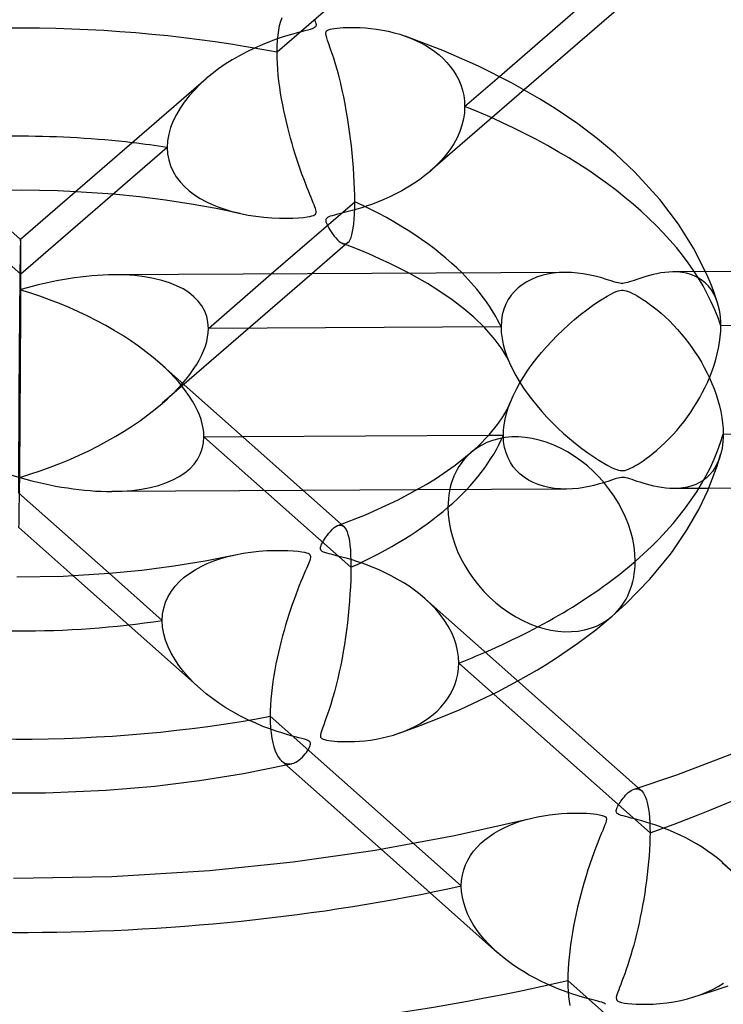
# Model space of a CAD drawing. Header units: millimetres. Extents: x -866 to 866, y -967 to 997.
# Tile 49 of 74: x 0 to 32, y 635 to 681. Entities that reach past the tile are written whole.
import ezdxf

# ---------------------------------------------------------------- set-up
doc = ezdxf.new("R2010")
doc.units = ezdxf.units.MM
doc.layers.add('HIDDEN', color=7, linetype='Continuous')
doc.layers.add('THICK', color=7, linetype='Continuous')

msp = doc.modelspace()

# ---------------------------------------------------------------- linework, layer by layer
at = {"layer": 'HIDDEN'}
for p, q in [((20.876, 686.879), (11.886, 679.093)), ((12.004, 680.333), (12.055, 680.525)), ((12.055, 680.525), (12.113, 680.696)), ((11.929, 679.888), (11.962, 680.12)), ((11.962, 680.12), (12.004, 680.333)), ((11.891, 679.374), (11.905, 679.639)), ((11.905, 679.639), (11.929, 679.888)), ((17.797, 679.84), (18.048, 679.744)), ((18.048, 679.744), (18.291, 679.639)), ((18.291, 679.639), (18.525, 679.524)), ((18.525, 679.524), (18.749, 679.4)), ((11.886, 679.093), (11.891, 679.374)), ((11.889, 678.84), (11.886, 679.093)), ((18.749, 679.4), (18.963, 679.266)), ((18.963, 679.266), (19.167, 679.123)), ((19.167, 679.123), (19.362, 678.969)), ((11.9, 678.579), (11.889, 678.84)), ((11.918, 678.311), (11.9, 678.579)), ((19.362, 678.969), (19.546, 678.804)), ((19.546, 678.804), (19.719, 678.628)), ((19.719, 678.628), (19.879, 678.441)), ((11.942, 678.037), (11.918, 678.311)), ((19.879, 678.441), (20.025, 678.244)), ((20.025, 678.244), (20.156, 678.035)), ((8.616, 677.876), (8.33, 677.617)), ((11.972, 677.763), (11.942, 678.037)), ((12.008, 677.488), (11.972, 677.763)), ((20.156, 678.035), (20.27, 677.816)), ((20.27, 677.816), (20.367, 677.587)), ((20.546, 676.593), (22.147, 677.979)), ((8.065, 677.349), (7.822, 677.076)), ((8.33, 677.617), (8.065, 677.349)), ((12.049, 677.213), (12.008, 677.488)), ((12.094, 676.941), (12.049, 677.213)), ((23.295, 677.36), (18.955, 673.601)), ((20.367, 677.587), (20.444, 677.348)), ((20.444, 677.348), (20.501, 677.101)), ((7.601, 676.795), (7.405, 676.51)), ((7.822, 677.076), (7.601, 676.795)), ((12.144, 676.671), (12.094, 676.941)), ((20.501, 677.101), (20.535, 676.849)), ((20.535, 676.849), (20.546, 676.593)), ((7.405, 676.51), (7.234, 676.22)), ((12.197, 676.403), (12.144, 676.671)), ((12.254, 676.139), (12.197, 676.403)), ((20.532, 676.304), (20.489, 676.015)), ((20.546, 676.593), (20.532, 676.304)), ((7.089, 675.925), (6.971, 675.624)), ((7.234, 676.22), (7.089, 675.925)), ((12.313, 675.879), (12.254, 676.139)), ((12.376, 675.623), (12.313, 675.879)), ((20.489, 676.015), (20.418, 675.725)), ((6.971, 675.624), (6.884, 675.318)), ((12.44, 675.371), (12.376, 675.623)), ((12.508, 675.122), (12.44, 675.371)), ((20.319, 675.436), (20.193, 675.15)), ((20.418, 675.725), (20.319, 675.436)), ((6.829, 675.008), (6.81, 674.698)), ((6.884, 675.318), (6.829, 675.008)), ((12.577, 674.876), (12.508, 675.122)), ((20.193, 675.15), (20.041, 674.87)), ((0.053, 668.846), (-6.582, 674.733)), ((6.81, 674.698), (0.053, 668.846)), ((6.81, 674.698), (6.827, 674.407)), ((12.649, 674.633), (12.577, 674.876)), ((12.723, 674.394), (12.649, 674.633)), ((19.865, 674.597), (19.666, 674.333)), ((20.041, 674.87), (19.865, 674.597)), ((6.827, 674.407), (6.879, 674.124)), ((6.879, 674.124), (6.965, 673.85)), ((12.799, 674.158), (12.723, 674.394)), ((12.876, 673.926), (12.799, 674.158)), ((19.447, 674.077), (19.207, 673.832)), ((19.666, 674.333), (19.447, 674.077)), ((6.965, 673.85), (7.083, 673.589)), ((7.083, 673.589), (7.231, 673.344)), ((12.955, 673.699), (12.876, 673.926)), ((13.034, 673.475), (12.955, 673.699)), ((18.951, 673.598), (18.711, 673.4)), ((19.207, 673.832), (18.951, 673.598)), ((7.231, 673.344), (7.406, 673.113)), ((7.406, 673.113), (7.605, 672.899)), ((13.115, 673.258), (13.034, 673.475)), ((13.192, 673.054), (13.115, 673.258)), ((18.46, 673.211), (18.199, 673.032)), ((18.711, 673.4), (18.46, 673.211)), ((4.313, 672.537), (2.588, 672.656)), ((7.605, 672.899), (7.827, 672.701)), ((7.827, 672.701), (8.069, 672.519)), ((13.266, 672.865), (13.192, 673.054)), ((13.335, 672.692), (13.266, 672.865)), ((13.399, 672.535), (13.335, 672.692)), ((17.65, 672.702), (17.37, 672.554)), ((17.928, 672.862), (17.65, 672.702)), ((18.199, 673.032), (17.928, 672.862)), ((5.537, 672.416), (4.313, 672.537)), ((6.739, 672.265), (5.537, 672.416)), ((7.916, 672.087), (6.739, 672.265)), ((8.069, 672.519), (8.328, 672.352)), ((8.328, 672.352), (8.602, 672.201)), ((8.602, 672.201), (8.889, 672.064)), ((13.458, 672.392), (13.399, 672.535)), ((13.51, 672.263), (13.458, 672.392)), ((13.557, 672.15), (13.51, 672.263)), ((16.55, 672.187), (16.289, 672.088)), ((16.818, 672.297), (16.55, 672.187)), ((17.092, 672.42), (16.818, 672.297)), ((17.37, 672.554), (17.092, 672.42)), ((9.066, 671.881), (7.916, 672.087)), ((8.889, 672.064), (9.192, 671.941)), ((10.186, 671.649), (9.066, 671.881)), ((9.192, 671.941), (9.512, 671.83)), ((9.512, 671.83), (9.849, 671.731)), ((9.849, 671.731), (10.201, 671.646)), ((13.596, 672.05), (13.557, 672.15)), ((13.628, 671.965), (13.596, 672.05)), ((13.655, 671.887), (13.628, 671.965)), ((13.675, 671.815), (13.655, 671.887)), ((13.686, 671.751), (13.675, 671.815)), ((13.686, 671.698), (13.686, 671.751)), ((15.164, 671.738), (14.985, 671.692)), ((15.359, 671.79), (15.164, 671.738)), ((15.571, 671.851), (15.359, 671.79)), ((15.798, 671.921), (15.571, 671.851)), ((16.038, 671.999), (15.798, 671.921)), ((16.289, 672.088), (16.038, 671.999)), ((10.201, 671.646), (10.545, 671.578)), ((10.545, 671.578), (10.901, 671.522)), ((10.901, 671.522), (11.27, 671.479)), ((11.27, 671.479), (11.643, 671.45)), ((11.643, 671.45), (11.995, 671.435)), ((11.995, 671.435), (12.322, 671.432)), ((12.322, 671.432), (12.618, 671.439)), ((12.618, 671.439), (12.879, 671.453)), ((12.879, 671.453), (13.099, 671.472)), ((13.099, 671.472), (13.273, 671.494)), ((13.273, 671.494), (13.403, 671.516)), ((13.403, 671.516), (13.496, 671.539)), ((13.496, 671.539), (13.565, 671.562)), ((13.565, 671.562), (13.616, 671.589)), ((13.616, 671.589), (13.653, 671.62)), ((13.653, 671.62), (13.675, 671.655)), ((13.675, 671.655), (13.686, 671.698)), ((14.138, 671.371), (14.135, 671.327)), ((14.135, 671.327), (14.142, 671.272)), ((14.153, 671.408), (14.138, 671.371)), ((14.142, 671.272), (14.161, 671.209)), ((14.178, 671.441), (14.153, 671.408)), ((14.216, 671.469), (14.178, 671.441)), ((14.267, 671.496), (14.216, 671.469)), ((14.334, 671.522), (14.267, 671.496)), ((14.421, 671.549), (14.334, 671.522)), ((14.533, 671.58), (14.421, 671.549)), ((14.667, 671.614), (14.533, 671.58)), ((14.819, 671.651), (14.667, 671.614)), ((14.985, 671.692), (14.819, 671.651)), ((14.161, 671.209), (14.19, 671.138)), ((14.19, 671.138), (14.227, 671.061)), ((14.227, 671.061), (14.27, 670.981)), ((14.27, 670.981), (14.32, 670.895)), ((14.32, 670.895), (14.378, 670.803)), ((14.378, 670.803), (14.443, 670.708)), ((14.443, 670.708), (14.514, 670.613)), ((14.514, 670.613), (14.59, 670.522)), ((14.59, 670.522), (14.669, 670.438)), ((14.669, 670.438), (14.748, 670.367)), ((14.748, 670.367), (14.824, 670.313)), ((14.824, 670.313), (14.895, 670.275)), ((14.895, 670.275), (14.943, 670.259)), ((14.931, 670.262), (14.908, 670.271)), ((14.955, 670.253), (14.931, 670.262)), ((14.943, 670.259), (14.989, 670.252)), ((14.978, 670.244), (14.955, 670.253)), ((15.002, 670.235), (14.978, 670.244)), ((14.989, 670.252), (15.032, 670.253)), ((15.025, 670.227), (15.002, 670.235)), ((15.048, 670.218), (15.025, 670.227)), ((15.032, 670.253), (15.074, 670.262)), ((15.074, 670.262), (15.114, 670.28)), ((15.114, 670.28), (15.151, 670.307)), ((13.493, 668.871), (6.586, 662.89)), ((8.713, 666.346), (11.617, 668.861)), ((18.828, 668.416), (17.985, 668.894)), ((23.633, 668.61), (23.413, 668.497)), ((23.866, 668.707), (23.633, 668.61)), ((24.112, 668.787), (23.866, 668.707)), ((24.368, 668.849), (24.112, 668.787)), ((24.636, 668.894), (24.368, 668.849)), ((24.912, 668.922), (24.636, 668.894)), ((25.197, 668.932), (24.912, 668.922)), ((30.375, 668.952), (30.163, 668.958)), ((30.586, 668.931), (30.375, 668.952)), ((30.79, 668.893), (30.586, 668.931)), ((30.985, 668.838), (30.79, 668.893)), ((31.172, 668.765), (30.985, 668.838)), ((31.348, 668.674), (31.172, 668.765)), ((31.514, 668.565), (31.348, 668.674)), ((31.668, 668.437), (31.514, 668.565)), ((31.775, 668.724), (31.668, 668.966)), ((31.876, 668.484), (31.775, 668.724)), ((19.312, 668.113), (18.828, 668.416)), ((19.966, 667.666), (19.312, 668.113)), ((23.02, 668.219), (22.848, 668.055)), ((23.208, 668.366), (23.02, 668.219)), ((23.413, 668.497), (23.208, 668.366)), ((31.809, 668.291), (31.668, 668.437)), ((31.936, 668.126), (31.809, 668.291)), ((31.971, 668.245), (31.876, 668.484)), ((32.048, 667.943), (31.936, 668.126)), ((32.062, 668.005), (31.971, 668.245)), ((20.507, 667.254), (19.966, 667.666)), ((22.561, 667.679), (22.447, 667.465)), ((22.695, 667.875), (22.561, 667.679)), ((22.848, 668.055), (22.695, 667.875)), ((32.146, 667.741), (32.048, 667.943)), ((32.147, 667.764), (32.062, 668.005)), ((32.227, 667.522), (32.146, 667.741)), ((32.227, 667.522), (32.147, 667.764)), ((20.968, 666.863), (20.507, 667.254)), ((22.354, 667.231), (22.285, 666.979)), ((22.447, 667.465), (22.354, 667.231)), ((32.273, 667.362), (32.227, 667.522)), ((32.311, 667.196), (32.273, 667.362)), ((32.34, 667.023), (32.311, 667.196)), ((21.47, 666.378), (20.968, 666.863)), ((22.285, 666.979), (22.242, 666.706)), ((32.361, 666.844), (32.34, 667.023)), ((32.373, 666.66), (32.361, 666.844)), ((22.227, 666.416), (8.713, 666.346)), ((21.962, 665.82), (21.47, 666.378)), ((22.242, 666.706), (22.227, 666.416)), ((22.227, 666.416), (22.238, 666.156)), ((32.371, 666.22), (32.378, 666.469)), ((32.378, 666.469), (32.373, 666.66)), ((50.358, 666.564), (32.378, 666.469)), ((22.275, 665.386), (21.962, 665.82)), ((22.238, 666.156), (22.272, 665.887)), ((22.272, 665.887), (22.327, 665.611)), ((32.317, 665.702), (32.35, 665.964)), ((32.35, 665.964), (32.371, 666.22)), ((22.493, 665.017), (22.275, 665.386)), ((22.327, 665.611), (22.403, 665.329)), ((32.211, 665.173), (32.27, 665.437)), ((32.27, 665.437), (32.317, 665.702)), ((22.403, 665.329), (22.499, 665.048)), ((22.612, 664.769), (22.493, 665.017)), ((22.499, 665.048), (22.614, 664.766)), ((32.062, 664.649), (32.142, 664.91)), ((32.142, 664.91), (32.211, 665.173)), ((22.614, 664.766), (22.754, 664.467)), ((22.754, 664.467), (22.911, 664.171)), ((31.973, 664.391), (32.062, 664.649)), ((22.911, 664.171), (23.083, 663.88)), ((31.769, 663.887), (31.875, 664.137)), ((31.875, 664.137), (31.973, 664.391)), ((23.083, 663.88), (23.268, 663.593)), ((23.268, 663.593), (23.465, 663.312)), ((31.534, 663.4), (31.655, 663.641)), ((31.655, 663.641), (31.769, 663.887)), ((23.465, 663.312), (23.673, 663.038)), ((31.273, 662.934), (31.406, 663.164)), ((31.406, 663.164), (31.534, 663.4)), ((22.479, 662.417), (22.56, 662.677)), ((22.56, 662.677), (22.657, 662.938)), ((23.673, 663.038), (23.888, 662.771)), ((23.888, 662.771), (24.112, 662.511)), ((30.986, 662.486), (31.133, 662.708)), ((31.133, 662.708), (31.273, 662.934)), ((22.415, 662.158), (22.479, 662.417)), ((24.112, 662.511), (24.347, 662.253)), ((24.347, 662.253), (24.593, 661.998)), ((30.674, 662.054), (30.833, 662.268)), ((30.833, 662.268), (30.986, 662.486)), ((22.341, 661.657), (22.369, 661.904)), ((22.369, 661.904), (22.415, 662.158)), ((24.593, 661.998), (24.848, 661.748)), ((24.848, 661.748), (25.113, 661.504)), ((30.337, 661.642), (30.509, 661.845)), ((30.509, 661.845), (30.674, 662.054)), ((8.506, 661.344), (10.29, 661.354)), ((15.294, 655.321), (8.506, 661.344)), ((21.651, 661.413), (22.332, 661.417)), ((22.332, 661.417), (22.341, 661.657)), ((22.346, 661.127), (22.332, 661.417)), ((25.113, 661.504), (25.386, 661.264)), ((29.979, 661.251), (30.161, 661.443)), ((30.161, 661.443), (30.337, 661.642)), ((22.389, 660.855), (22.346, 661.127)), ((22.457, 660.603), (22.389, 660.855)), ((25.386, 661.264), (25.668, 661.032)), ((25.668, 661.032), (25.957, 660.806)), ((29.426, 660.73), (29.606, 660.89)), ((29.606, 660.89), (29.791, 661.064)), ((29.791, 661.064), (29.979, 661.251)), ((22.548, 660.371), (22.457, 660.603)), ((22.66, 660.158), (22.548, 660.371)), ((25.957, 660.806), (26.239, 660.599)), ((26.239, 660.599), (26.503, 660.416)), ((26.503, 660.416), (26.747, 660.259)), ((28.93, 660.337), (29.086, 660.454)), ((29.086, 660.454), (29.252, 660.585)), ((29.252, 660.585), (29.426, 660.73)), ((32.363, 660.53), (32.291, 660.31)), ((22.791, 659.963), (22.66, 660.158)), ((22.942, 659.784), (22.791, 659.963)), ((26.747, 660.259), (26.967, 660.125)), ((26.967, 660.125), (27.16, 660.016)), ((27.16, 660.016), (27.326, 659.932)), ((27.326, 659.932), (27.46, 659.87)), ((28.206, 659.891), (28.306, 659.942)), ((28.306, 659.942), (28.41, 659.998)), ((28.41, 659.998), (28.521, 660.064)), ((28.521, 660.064), (28.646, 660.142)), ((28.646, 660.142), (28.782, 660.233)), ((28.782, 660.233), (28.93, 660.337)), ((32.101, 659.918), (31.984, 659.747)), ((32.203, 660.106), (32.101, 659.918)), ((32.291, 660.31), (32.203, 660.106)), ((23.111, 659.622), (22.942, 659.784)), ((23.297, 659.477), (23.111, 659.622)), ((23.498, 659.349), (23.297, 659.477)), ((27.46, 659.87), (27.567, 659.829)), ((27.567, 659.829), (27.653, 659.804)), ((27.713, 659.457), (27.637, 659.442)), ((27.653, 659.804), (27.729, 659.788)), ((27.784, 659.465), (27.713, 659.457)), ((27.729, 659.788), (27.802, 659.782)), ((27.852, 659.466), (27.784, 659.465)), ((27.802, 659.782), (27.872, 659.785)), ((27.921, 659.46), (27.852, 659.466)), ((27.872, 659.785), (27.943, 659.796)), ((27.993, 659.448), (27.921, 659.46)), ((27.943, 659.796), (28.021, 659.817)), ((28.021, 659.817), (28.11, 659.849)), ((28.11, 659.849), (28.206, 659.891)), ((31.711, 659.455), (31.556, 659.335)), ((31.854, 659.593), (31.711, 659.455)), ((31.984, 659.747), (31.854, 659.593)), ((23.714, 659.237), (23.498, 659.349)), ((23.943, 659.143), (23.714, 659.237)), ((24.184, 659.066), (23.943, 659.143)), ((24.436, 659.006), (24.184, 659.066)), ((24.698, 658.964), (24.436, 659.006)), ((26.053, 659.003), (25.795, 658.966)), ((26.294, 659.049), (26.053, 659.003)), ((26.516, 659.1), (26.294, 659.049)), ((26.716, 659.154), (26.516, 659.1)), ((26.894, 659.206), (26.716, 659.154)), ((27.05, 659.256), (26.894, 659.206)), ((27.195, 659.304), (27.05, 659.256)), ((27.326, 659.348), (27.195, 659.304)), ((27.445, 659.388), (27.326, 659.348)), ((27.548, 659.419), (27.445, 659.388)), ((27.637, 659.442), (27.548, 659.419)), ((28.074, 659.429), (27.993, 659.448)), ((28.167, 659.403), (28.074, 659.429)), ((28.274, 659.369), (28.167, 659.403)), ((28.391, 659.33), (28.274, 659.369)), ((28.517, 659.288), (28.391, 659.33)), ((28.649, 659.244), (28.517, 659.288)), ((28.79, 659.2), (28.649, 659.244)), ((28.942, 659.156), (28.79, 659.2)), ((29.104, 659.112), (28.942, 659.156)), ((29.275, 659.071), (29.104, 659.112)), ((29.453, 659.034), (29.275, 659.071)), ((29.638, 659.003), (29.453, 659.034)), ((29.827, 658.979), (29.638, 659.003)), ((30.834, 659.024), (30.632, 658.987)), ((31.028, 659.077), (30.834, 659.024)), ((31.214, 659.147), (31.028, 659.077)), ((31.39, 659.232), (31.214, 659.147)), ((31.556, 659.335), (31.39, 659.232)), ((13.091, 658.868), (4.253, 658.822)), ((25.246, 658.932), (18.325, 658.896)), ((24.97, 658.939), (24.698, 658.964)), ((25.249, 658.932), (24.97, 658.939)), ((25.522, 658.942), (25.249, 658.932)), ((25.795, 658.966), (25.522, 658.942)), ((30.02, 658.964), (29.827, 658.979)), ((30.215, 658.958), (30.02, 658.964)), ((30.424, 658.965), (30.215, 658.958)), ((31.814, 658.966), (30.226, 658.958)), ((30.632, 658.987), (30.424, 658.965)), ((14.68, 657.245), (14.733, 657.262)), ((14.733, 657.262), (14.784, 657.27)), ((14.784, 657.27), (14.833, 657.268)), ((14.833, 657.268), (14.879, 657.257)), ((14.85, 657.307), (14.965, 657.205)), ((14.879, 657.257), (14.923, 657.236)), ((14.923, 657.236), (14.964, 657.206)), ((14.964, 657.206), (15.02, 657.144)), ((15.02, 657.144), (15.07, 657.062)), ((15.07, 657.062), (15.116, 656.96)), ((15.116, 656.96), (15.156, 656.836)), ((15.156, 656.836), (15.191, 656.691)), ((15.191, 656.691), (15.221, 656.525)), ((15.221, 656.525), (15.247, 656.336)), ((15.247, 656.336), (15.267, 656.121)), ((9.282, 655.723), (9.618, 655.82)), ((9.618, 655.82), (9.97, 655.904)), ((15.267, 656.121), (15.282, 655.881)), ((15.282, 655.881), (15.291, 655.614)), ((8.372, 655.358), (8.659, 655.492)), ((8.659, 655.492), (8.962, 655.614)), ((8.962, 655.614), (9.282, 655.723)), ((15.291, 655.614), (15.294, 655.321)), ((2.454, 654.938), (8.328, 649.725)), ((4.125, 655.046), (6.582, 652.867)), ((7.598, 654.861), (7.839, 655.042)), ((7.839, 655.042), (8.098, 655.208)), ((8.098, 655.208), (8.372, 655.358)), ((15.291, 655.036), (15.283, 654.735)), ((15.294, 655.321), (15.291, 655.036)), ((7.177, 654.45), (7.376, 654.664)), ((7.376, 654.664), (7.598, 654.861)), ((15.283, 654.735), (15.27, 654.42)), ((6.854, 653.976), (7.002, 654.221)), ((7.002, 654.221), (7.177, 654.45)), ((15.251, 654.095), (15.228, 653.764)), ((15.27, 654.42), (15.251, 654.095)), ((6.65, 653.441), (6.736, 653.715)), ((6.736, 653.715), (6.854, 653.976)), ((15.228, 653.764), (15.2, 653.429)), ((18.975, 653.635), (18.725, 653.869)), ((19.208, 653.39), (18.975, 653.635)), ((6.582, 652.867), (6.599, 653.158)), ((6.599, 653.158), (6.65, 653.441)), ((15.167, 653.093), (15.129, 652.756)), ((15.2, 653.429), (15.167, 653.093)), ((19.422, 653.136), (19.208, 653.39)), ((19.615, 652.873), (19.422, 653.136)), ((6.6, 652.561), (6.582, 652.867)), ((15.129, 652.756), (15.087, 652.421)), ((19.786, 652.603), (19.615, 652.873)), ((6.653, 652.255), (6.6, 652.561)), ((6.737, 651.953), (6.653, 652.255)), ((15.087, 652.421), (15.042, 652.089)), ((19.934, 652.326), (19.786, 652.603)), ((20.057, 652.042), (19.934, 652.326)), ((6.851, 651.655), (6.737, 651.953)), ((14.992, 651.762), (14.939, 651.44)), ((15.042, 652.089), (14.992, 651.762)), ((20.153, 651.757), (20.057, 652.042)), ((20.222, 651.47), (20.153, 651.757)), ((6.992, 651.364), (6.851, 651.655)), ((7.158, 651.077), (6.992, 651.364)), ((14.939, 651.44), (14.883, 651.124)), ((20.263, 651.184), (20.222, 651.47)), ((7.348, 650.794), (7.158, 651.077)), ((14.883, 651.124), (14.822, 650.81)), ((20.277, 650.9), (20.263, 651.184)), ((20.265, 650.643), (20.277, 650.9)), ((29.104, 643.067), (20.277, 650.9)), ((7.562, 650.516), (7.348, 650.794)), ((7.798, 650.245), (7.562, 650.516)), ((14.756, 650.498), (14.686, 650.188)), ((14.822, 650.81), (14.756, 650.498)), ((20.175, 650.142), (20.231, 650.39)), ((20.231, 650.39), (20.265, 650.643)), ((8.056, 649.979), (7.798, 650.245)), ((8.333, 649.721), (8.056, 649.979)), ((14.686, 650.188), (14.612, 649.881)), ((20.097, 649.903), (20.175, 650.142)), ((22.063, 649.578), (22.997, 650.078)), ((8.608, 649.488), (8.333, 649.721)), ((8.898, 649.263), (8.608, 649.488)), ((14.533, 649.578), (14.449, 649.281)), ((14.612, 649.881), (14.533, 649.578)), ((19.884, 649.454), (19.999, 649.673)), ((19.999, 649.673), (20.097, 649.903)), ((21.222, 649.167), (22.063, 649.578)), ((9.202, 649.047), (8.898, 649.263)), ((9.519, 648.84), (9.202, 649.047)), ((14.449, 649.281), (14.362, 648.99)), ((19.445, 648.862), (19.606, 649.048)), ((19.606, 649.048), (19.752, 649.246)), ((19.752, 649.246), (19.884, 649.454)), ((20.338, 648.765), (21.222, 649.167)), ((9.849, 648.643), (9.519, 648.84)), ((10.19, 648.457), (9.849, 648.643)), ((14.272, 648.712), (14.186, 648.463)), ((14.362, 648.99), (14.272, 648.712)), ((19.086, 648.523), (19.272, 648.687)), ((19.272, 648.687), (19.445, 648.862)), ((19.435, 648.383), (20.338, 648.765)), ((10.541, 648.281), (10.19, 648.457)), ((10.896, 648.12), (10.541, 648.281)), ((11.233, 647.979), (10.896, 648.12)), ((14.107, 648.244), (14.037, 648.054)), ((14.186, 648.463), (14.107, 648.244)), ((18.245, 647.972), (18.471, 648.095)), ((18.471, 648.095), (18.686, 648.227)), ((18.49, 648.014), (19.435, 648.383)), ((18.686, 648.227), (18.891, 648.37)), ((18.891, 648.37), (19.086, 648.523)), ((11.549, 647.86), (11.233, 647.979)), ((11.84, 647.759), (11.549, 647.86)), ((12.104, 647.675), (11.84, 647.759)), ((12.337, 647.605), (12.104, 647.675)), ((13.902, 647.661), (13.888, 647.586)), ((13.932, 647.763), (13.902, 647.661)), ((13.978, 647.894), (13.932, 647.763)), ((14.037, 648.054), (13.978, 647.894)), ((17.263, 647.579), (17.514, 647.661)), ((17.514, 647.661), (17.767, 647.755)), ((17.517, 647.662), (18.49, 648.014)), ((17.767, 647.755), (18.011, 647.858)), ((18.011, 647.858), (18.245, 647.972)), ((12.541, 647.549), (12.337, 647.605)), ((12.726, 647.499), (12.541, 647.549)), ((12.891, 647.456), (12.726, 647.499)), ((13.033, 647.418), (12.891, 647.456)), ((13.151, 647.385), (13.033, 647.418)), ((13.241, 647.355), (13.151, 647.385)), ((13.308, 647.328), (13.241, 647.355)), ((13.358, 647.3), (13.308, 647.328)), ((13.394, 647.271), (13.358, 647.3)), ((13.417, 647.238), (13.394, 647.271)), ((13.429, 647.202), (13.417, 647.238)), ((13.43, 647.16), (13.429, 647.202)), ((13.888, 647.586), (13.887, 647.53)), ((13.887, 647.53), (13.897, 647.486)), ((13.897, 647.486), (13.92, 647.449)), ((13.92, 647.449), (13.957, 647.419)), ((13.957, 647.419), (14.007, 647.392)), ((14.007, 647.392), (14.075, 647.369)), ((14.075, 647.369), (14.165, 647.347)), ((14.165, 647.347), (14.275, 647.328)), ((14.275, 647.328), (14.399, 647.311)), ((14.399, 647.311), (14.531, 647.298)), ((14.531, 647.298), (14.677, 647.288)), ((14.677, 647.288), (14.845, 647.28)), ((14.845, 647.28), (15.031, 647.275)), ((15.031, 647.275), (15.235, 647.276)), ((15.235, 647.276), (15.455, 647.282)), ((15.455, 647.282), (15.69, 647.296)), ((15.69, 647.296), (15.938, 647.318)), ((15.938, 647.318), (16.197, 647.349)), ((16.197, 647.349), (16.466, 647.392)), ((16.466, 647.392), (16.738, 647.445)), ((16.738, 647.445), (17.004, 647.507)), ((17.004, 647.507), (17.263, 647.579)), ((13.184, 646.705), (13.24, 646.778)), ((13.24, 646.778), (13.289, 646.849)), ((13.289, 646.849), (13.333, 646.918)), ((13.333, 646.918), (13.37, 646.986)), ((13.37, 646.986), (13.4, 647.05)), ((13.4, 647.05), (13.42, 647.109)), ((13.42, 647.109), (13.43, 647.16)), ((12.093, 646.385), (12.167, 646.328)), ((12.167, 646.328), (12.244, 646.286)), ((12.244, 646.286), (12.323, 646.258)), ((12.572, 646.258), (12.659, 646.285)), ((12.659, 646.285), (12.744, 646.323)), ((12.744, 646.323), (12.827, 646.372)), ((12.827, 646.372), (12.907, 646.428)), ((12.907, 646.428), (12.983, 646.492)), ((12.983, 646.492), (13.055, 646.56)), ((13.055, 646.56), (13.122, 646.632)), ((13.122, 646.632), (13.184, 646.705)), ((12.303, 646.198), (12.348, 646.207)), ((12.323, 646.258), (12.405, 646.244)), ((12.348, 646.207), (12.392, 646.217)), ((12.392, 646.217), (12.436, 646.227)), ((12.405, 646.244), (12.488, 646.244)), ((12.436, 646.227), (12.481, 646.237)), ((12.481, 646.237), (12.525, 646.247)), ((12.488, 646.244), (12.572, 646.258)), ((12.525, 646.247), (12.569, 646.257)), ((28.366, 645.081), (28.429, 645.096)), ((28.429, 645.096), (28.489, 645.101)), ((28.489, 645.101), (28.546, 645.095)), ((28.546, 645.095), (28.602, 645.078)), ((28.559, 645.142), (28.705, 645.013)), ((28.602, 645.078), (28.654, 645.051)), ((28.654, 645.051), (28.705, 645.013)), ((28.705, 645.013), (28.758, 644.958)), ((28.758, 644.958), (28.808, 644.889)), ((28.808, 644.889), (28.854, 644.806)), ((28.854, 644.806), (28.898, 644.708)), ((28.898, 644.708), (28.938, 644.594)), ((28.938, 644.594), (28.974, 644.463)), ((28.974, 644.463), (29.007, 644.315)), ((29.007, 644.315), (29.036, 644.15)), ((29.036, 644.15), (29.06, 643.966)), ((22.858, 643.507), (23.115, 643.597)), ((23.115, 643.597), (23.379, 643.676)), ((23.379, 643.676), (23.648, 643.746)), ((29.06, 643.966), (29.079, 643.766)), ((29.079, 643.766), (29.093, 643.549)), ((29.093, 643.549), (29.101, 643.316)), ((21.901, 643.044), (22.127, 643.176)), ((22.127, 643.176), (22.363, 643.297)), ((22.363, 643.297), (22.607, 643.407)), ((22.607, 643.407), (22.858, 643.507)), ((29.101, 643.316), (29.104, 643.067)), ((21.293, 642.581), (21.483, 642.747)), ((21.483, 642.747), (21.686, 642.901)), ((21.686, 642.901), (21.901, 643.044)), ((29.101, 642.814), (29.093, 642.552)), ((29.104, 643.067), (29.101, 642.814)), ((16.685, 642.309), (22.068, 637.533)), ((18.185, 642.571), (20.392, 640.612)), ((20.813, 642.015), (20.956, 642.215)), ((20.956, 642.215), (21.117, 642.404)), ((21.117, 642.404), (21.293, 642.581)), ((29.08, 642.281), (29.062, 642.003)), ((29.093, 642.552), (29.08, 642.281)), ((20.583, 641.581), (20.688, 641.803)), ((20.688, 641.803), (20.813, 642.015)), ((29.062, 642.003), (29.039, 641.719)), ((20.44, 641.111), (20.5, 641.35)), ((20.5, 641.35), (20.583, 641.581)), ((29.011, 641.431), (28.979, 641.142)), ((29.039, 641.719), (29.011, 641.431)), ((32.663, 641.491), (32.434, 641.704)), ((20.392, 640.612), (20.404, 640.865)), ((20.404, 640.865), (20.44, 641.111)), ((28.943, 640.853), (28.903, 640.565)), ((28.979, 641.142), (28.943, 640.853)), ((20.404, 640.355), (20.392, 640.612)), ((28.903, 640.565), (28.86, 640.28)), ((20.44, 640.097), (20.404, 640.355)), ((20.5, 639.84), (20.44, 640.097)), ((28.814, 639.996), (28.764, 639.715)), ((28.86, 640.28), (28.814, 639.996)), ((20.582, 639.584), (20.5, 639.84)), ((20.684, 639.331), (20.582, 639.584)), ((28.764, 639.715), (28.712, 639.439)), ((20.806, 639.082), (20.684, 639.331)), ((20.945, 638.84), (20.806, 639.082)), ((28.657, 639.166), (28.6, 638.898)), ((28.712, 639.439), (28.657, 639.166)), ((21.1, 638.604), (20.945, 638.84)), ((21.268, 638.377), (21.1, 638.604)), ((28.541, 638.636), (28.479, 638.38)), ((28.6, 638.898), (28.541, 638.636)), ((21.45, 638.156), (21.268, 638.377)), ((21.644, 637.942), (21.45, 638.156)), ((28.416, 638.129), (28.351, 637.885)), ((28.479, 638.38), (28.416, 638.129)), ((21.851, 637.734), (21.644, 637.942)), ((22.07, 637.531), (21.851, 637.734)), ((28.285, 637.646), (28.217, 637.414)), ((28.351, 637.885), (28.285, 637.646)), ((22.288, 637.345), (22.07, 637.531)), ((22.516, 637.165), (22.288, 637.345)), ((28.147, 637.187), (28.077, 636.967)), ((28.217, 637.414), (28.147, 637.187)), ((22.754, 636.99), (22.516, 637.165)), ((23.002, 636.82), (22.754, 636.99)), ((23.259, 636.657), (23.002, 636.82)), ((28.006, 636.755), (27.936, 636.557)), ((28.077, 636.967), (28.006, 636.755)), ((23.525, 636.5), (23.259, 636.657)), ((23.795, 636.353), (23.525, 636.5)), ((24.061, 636.217), (23.795, 636.353)), ((27.871, 636.376), (27.809, 636.211)), ((27.936, 636.557), (27.871, 636.376)), ((24.322, 636.093), (24.061, 636.217)), ((24.576, 635.981), (24.322, 636.093)), ((24.822, 635.879), (24.576, 635.981)), ((25.059, 635.788), (24.822, 635.879)), ((27.701, 635.931), (27.657, 635.815)), ((27.752, 636.063), (27.701, 635.931)), ((27.809, 636.211), (27.752, 636.063)), ((31.713, 635.704), (31.988, 635.831)), ((31.928, 635.743), (32.717, 636.005)), ((31.988, 635.831), (32.249, 635.971)), ((32.249, 635.971), (32.495, 636.123)), ((25.284, 635.706), (25.059, 635.788)), ((25.498, 635.634), (25.284, 635.706)), ((25.698, 635.57), (25.498, 635.634)), ((25.884, 635.514), (25.698, 635.57)), ((26.053, 635.466), (25.884, 635.514)), ((26.205, 635.424), (26.053, 635.466)), ((26.341, 635.389), (26.205, 635.424)), ((26.468, 635.355), (26.341, 635.389)), ((27.563, 635.542), (27.548, 635.462)), ((27.548, 635.462), (27.549, 635.393)), ((27.549, 635.393), (27.571, 635.339)), ((27.589, 635.628), (27.563, 635.542)), ((27.619, 635.715), (27.589, 635.628)), ((27.657, 635.815), (27.619, 635.715)), ((30.524, 635.328), (30.831, 635.401)), ((30.831, 635.401), (31.129, 635.487)), ((31.129, 635.487), (31.427, 635.589)), ((31.131, 635.488), (31.928, 635.743)), ((31.427, 635.589), (31.713, 635.704)), ((26.587, 635.325), (26.468, 635.355)), ((26.696, 635.296), (26.587, 635.325)), ((26.792, 635.269), (26.696, 635.296)), ((26.873, 635.244), (26.792, 635.269)), ((26.937, 635.22), (26.873, 635.244)), ((26.987, 635.197), (26.937, 635.22)), ((27.026, 635.173), (26.987, 635.197)), ((27.055, 635.148), (27.026, 635.173)), ((27.571, 635.339), (27.616, 635.297)), ((27.616, 635.297), (27.688, 635.263)), ((27.688, 635.263), (27.794, 635.233)), ((27.794, 635.233), (27.93, 635.207)), ((27.93, 635.207), (28.085, 635.187)), ((28.085, 635.187), (28.26, 635.17)), ((28.26, 635.17), (28.467, 635.158)), ((28.467, 635.158), (28.703, 635.151)), ((28.703, 635.151), (28.967, 635.151)), ((28.967, 635.151), (29.254, 635.161)), ((29.254, 635.161), (29.561, 635.183)), ((29.561, 635.183), (29.884, 635.218)), ((29.884, 635.218), (30.209, 635.266)), ((30.209, 635.266), (30.524, 635.328))]:
    msp.add_line(p, q, dxfattribs=at)
for centre, major_axis, ratio, start_param, end_param in [((0, 663.808), (-606.5, 0), 0.5, -3.141592, -0.523599), ((0, 663.808), (-556.5, 0), 0.5, -3.141592, -0.523599), ((0, 663.8), (32.815, 0), 0.5, 1.200163, 1.930958), ((0, 663.8), (32.815, 0), 0.5, 0.163437, 0.894232), ((0, 663.8), (-22.835, 0), 0.5, -1.873644, -1.800524), ((0, 663.8), (0.04, 6.649), 0.005175, -0.709188, -0.002689), ((0, 663.8), (0.04, 6.649), 0.005175, -0.002689, 0.006245), ((0, 663.8), (0.04, 6.649), 0.005175, -2.279984, -0.709188), ((0, 663.8), (-8.592, -3.229), 0.447798, 2.974868, 4.022119), ((0, 663.8), (-22.835, 0), 0.5, -2.91037, -2.677853), ((0, 663.8), (-8.592, -3.229), 0.447798, 2.259435, 2.974868), ((0, 663.8), (8.382, -3.158), 0.459113, 0.171261, 0.877749), ((0, 663.808), (-556.5, 0), 0.5, 0, 2.617994), ((0, 663.8), (8.382, -3.158), 0.459113, -2.263844, -1.399535), ((0, 663.8), (-8.592, -3.229), 0.447798, 1.404072, 2.259435), ((0, 663.8), (8.382, -3.158), 0.459113, -0.87599, 0.171261), ((0, 663.8), (-22.835, 0), 0.5, 2.617994, 2.931314), ((24.097, 656.844), (-3.267, 3.772), 0.75, 0.000079, 0.713724), ((0, 663.8), (0.04, 6.649), 0.005175, -3.135409, -2.279984), ((0, 663.8), (8.382, -3.158), 0.459113, -1.399535, -0.87599), ((0, 663.8), (-22.835, 0), 0.5, 2.304674, 2.617994), ((24.097, 656.844), (-3.267, 3.772), 0.75, 0.713724, 3.141672), ((0, 663.8), (-22.835, 0), 0.5, 1.267948, 1.863172), ((0, 663.8), (32.815, 0), 0.5, -0.904704, -0.856309), ((0, 663.8), (-50.66, 0), 0.5, 2.182781, 2.617994), ((0, 663.8), (-50.66, 0), 0.5, 1.146056, 1.985065)]:
    msp.add_ellipse(centre, major_axis=major_axis, ratio=ratio, start_param=start_param, end_param=end_param, dxfattribs=at)
at = {"layer": 'THICK'}
for p, q in [((22.147, 677.979), (29.536, 684.379)), ((29.146, 682.427), (23.295, 677.36)), ((13.593, 680.617), (13.629, 680.549)), ((13.629, 680.549), (13.658, 680.484)), ((13.658, 680.484), (13.678, 680.425)), ((13.678, 680.425), (13.687, 680.373)), ((13.687, 680.373), (13.686, 680.33)), ((12.616, 679.937), (12.386, 679.871)), ((12.816, 679.991), (12.616, 679.937)), ((12.999, 680.039), (12.816, 679.991)), ((13.161, 680.08), (12.999, 680.039)), ((13.301, 680.117), (13.161, 680.08)), ((13.415, 680.149), (13.301, 680.117)), ((13.503, 680.178), (13.415, 680.149)), ((13.568, 680.205), (13.503, 680.178)), ((13.617, 680.232), (13.568, 680.205)), ((13.652, 680.261), (13.617, 680.232)), ((13.674, 680.294), (13.652, 680.261)), ((13.686, 680.33), (13.674, 680.294)), ((14.136, 679.999), (14.149, 680.042)), ((14.136, 679.943), (14.136, 679.999)), ((14.148, 679.869), (14.136, 679.943)), ((14.149, 680.042), (14.173, 680.078)), ((14.173, 680.078), (14.211, 680.109)), ((14.211, 680.109), (14.262, 680.134)), ((14.262, 680.134), (14.332, 680.157)), ((14.332, 680.157), (14.424, 680.179)), ((14.424, 680.179), (14.536, 680.197)), ((14.536, 680.197), (14.66, 680.213)), ((14.66, 680.213), (14.794, 680.225)), ((14.794, 680.225), (14.942, 680.235)), ((14.942, 680.235), (15.112, 680.242)), ((15.112, 680.242), (15.3, 680.245)), ((15.3, 680.245), (15.506, 680.243)), ((15.506, 680.243), (15.728, 680.235)), ((15.728, 680.235), (15.965, 680.22)), ((15.965, 680.22), (16.214, 680.196)), ((16.214, 680.196), (16.475, 680.162)), ((16.475, 680.162), (16.746, 680.118)), ((16.746, 680.118), (17.019, 680.062)), ((17.019, 680.062), (17.285, 679.998)), ((17.285, 679.998), (17.545, 679.923)), ((17.545, 679.923), (17.797, 679.84)), ((11.527, 679.579), (11.192, 679.444)), ((11.839, 679.694), (11.527, 679.579)), ((12.127, 679.791), (11.839, 679.694)), ((12.386, 679.871), (12.127, 679.791)), ((14.176, 679.768), (14.148, 679.869)), ((14.218, 679.638), (14.176, 679.768)), ((14.274, 679.478), (14.218, 679.638)), ((14.341, 679.289), (14.274, 679.478)), ((19.543, 679.172), (17.799, 679.839)), ((10.487, 679.117), (10.144, 678.934)), ((10.839, 679.288), (10.487, 679.117)), ((11.192, 679.444), (10.839, 679.288)), ((14.417, 679.07), (14.341, 679.289)), ((14.499, 678.821), (14.417, 679.07)), ((21.181, 678.453), (19.543, 679.172)), ((9.812, 678.741), (9.493, 678.538)), ((10.144, 678.934), (9.812, 678.741)), ((14.585, 678.543), (14.499, 678.821)), ((14.669, 678.251), (14.585, 678.543)), ((8.894, 678.105), (8.616, 677.876)), ((9.186, 678.326), (8.894, 678.105)), ((9.493, 678.538), (9.186, 678.326)), ((14.748, 677.953), (14.669, 678.251)), ((22.716, 677.681), (21.181, 678.453)), ((-8.328, 677.874), (0.04, 670.449)), ((8.607, 677.868), (0.04, 670.449)), ((14.824, 677.65), (14.748, 677.953)), ((14.895, 677.342), (14.824, 677.65)), ((24.001, 676.95), (22.716, 677.681)), ((14.962, 677.031), (14.895, 677.342)), ((15.024, 676.718), (14.962, 677.031)), ((24.731, 676.494), (24.001, 676.95)), ((15.082, 676.403), (15.024, 676.718)), ((15.136, 676.087), (15.082, 676.403)), ((25.765, 675.788), (24.731, 676.494)), ((15.186, 675.764), (15.136, 676.087)), ((15.233, 675.436), (15.186, 675.764)), ((15.276, 675.103), (15.233, 675.436)), ((26.677, 675.098), (25.765, 675.788)), ((15.315, 674.768), (15.276, 675.103)), ((27.51, 674.401), (26.677, 675.098)), ((15.351, 674.431), (15.315, 674.768)), ((15.382, 674.093), (15.351, 674.431)), ((15.409, 673.758), (15.382, 674.093)), ((28.4, 673.562), (27.51, 674.401)), ((15.431, 673.427), (15.409, 673.758)), ((29.55, 672.305), (28.4, 673.562)), ((15.448, 673.101), (15.431, 673.427)), ((15.461, 672.785), (15.448, 673.101)), ((0.072, 672.722), (-0.766, 672.717)), ((0.909, 672.714), (0.072, 672.722)), ((1.746, 672.692), (0.909, 672.714)), ((2.588, 672.656), (1.746, 672.692)), ((15.468, 672.483), (15.461, 672.785)), ((11.617, 668.861), (15.471, 672.198)), ((15.471, 672.198), (15.468, 672.483)), ((15.468, 671.901), (15.471, 672.198)), ((30.416, 671.163), (29.55, 672.305)), ((15.459, 671.631), (15.468, 671.901)), ((15.425, 671.172), (15.444, 671.388)), ((15.444, 671.388), (15.459, 671.631)), ((15.372, 670.814), (15.401, 670.981)), ((15.401, 670.981), (15.425, 671.172)), ((31.111, 670.055), (30.416, 671.163)), ((15.151, 670.307), (15.206, 670.366)), ((15.206, 670.366), (15.255, 670.446)), ((15.255, 670.446), (15.299, 670.547)), ((15.299, 670.547), (15.338, 670.67)), ((15.338, 670.67), (15.372, 670.814)), ((15.153, 670.308), (13.493, 668.871)), ((15.594, 670.004), (15.048, 670.218)), ((16.116, 669.788), (15.594, 670.004)), ((31.668, 668.966), (31.111, 670.055)), ((16.62, 669.566), (16.116, 669.788)), ((17.095, 669.345), (16.62, 669.566)), ((17.553, 669.119), (17.095, 669.345)), ((17.985, 668.894), (17.553, 669.119)), ((53.082, 669.078), (30.174, 668.958)), ((25.193, 668.932), (4.356, 668.823)), ((25.475, 668.925), (25.197, 668.932)), ((25.753, 668.903), (25.475, 668.925)), ((26.017, 668.869), (25.753, 668.903)), ((26.262, 668.826), (26.017, 668.869)), ((26.488, 668.777), (26.262, 668.826)), ((26.692, 668.726), (26.488, 668.777)), ((26.874, 668.675), (26.692, 668.726)), ((27.033, 668.627), (26.874, 668.675)), ((27.18, 668.58), (27.033, 668.627)), ((27.314, 668.537), (27.18, 668.58)), ((28.378, 668.567), (28.263, 668.527)), ((28.501, 668.61), (28.378, 668.567)), ((28.63, 668.655), (28.501, 668.61)), ((28.768, 668.701), (28.63, 668.655)), ((28.918, 668.747), (28.768, 668.701)), ((29.076, 668.792), (28.918, 668.747)), ((29.244, 668.835), (29.076, 668.792)), ((29.418, 668.873), (29.244, 668.835)), ((29.598, 668.907), (29.418, 668.873)), ((29.783, 668.933), (29.598, 668.907)), ((29.972, 668.95), (29.783, 668.933)), ((30.163, 668.958), (29.972, 668.95)), ((27.434, 668.499), (27.314, 668.537)), ((27.54, 668.469), (27.434, 668.499)), ((27.629, 668.447), (27.54, 668.469)), ((27.706, 668.433), (27.629, 668.447)), ((27.639, 668.079), (27.716, 668.098)), ((27.777, 668.426), (27.706, 668.433)), ((27.716, 668.098), (27.79, 668.108)), ((27.846, 668.426), (27.777, 668.426)), ((27.79, 668.108), (27.861, 668.108)), ((27.914, 668.432), (27.846, 668.426)), ((27.861, 668.108), (27.932, 668.1)), ((27.985, 668.444), (27.914, 668.432)), ((27.932, 668.1), (28.009, 668.082)), ((28.066, 668.464), (27.985, 668.444)), ((28.158, 668.492), (28.066, 668.464)), ((28.263, 668.527), (28.158, 668.492)), ((26.696, 667.573), (26.921, 667.717)), ((26.921, 667.717), (27.12, 667.836)), ((27.12, 667.836), (27.293, 667.931)), ((27.293, 667.931), (27.435, 668.001)), ((27.435, 668.001), (27.548, 668.049)), ((27.548, 668.049), (27.639, 668.079)), ((28.009, 668.082), (28.097, 668.054)), ((28.097, 668.054), (28.193, 668.014)), ((28.193, 668.014), (28.296, 667.966)), ((28.296, 667.966), (28.401, 667.911)), ((28.401, 667.911), (28.513, 667.849)), ((28.513, 667.849), (28.638, 667.774)), ((28.638, 667.774), (28.776, 667.687)), ((28.776, 667.687), (28.925, 667.586)), ((25.898, 666.989), (26.182, 667.209)), ((26.182, 667.209), (26.449, 667.403)), ((26.449, 667.403), (26.696, 667.573)), ((28.925, 667.586), (29.085, 667.472)), ((29.085, 667.472), (29.254, 667.345)), ((29.254, 667.345), (29.431, 667.203)), ((29.431, 667.203), (29.615, 667.047)), ((25.34, 666.517), (25.615, 666.756)), ((25.615, 666.756), (25.898, 666.989)), ((29.615, 667.047), (29.805, 666.875)), ((29.805, 666.875), (29.998, 666.691)), ((25.073, 666.271), (25.34, 666.517)), ((29.998, 666.691), (30.187, 666.5)), ((30.187, 666.5), (30.369, 666.303)), ((30.369, 666.303), (30.546, 666.1)), ((24.566, 665.764), (24.814, 666.02)), ((24.814, 666.02), (25.073, 666.271)), ((30.546, 666.1), (30.717, 665.893)), ((30.717, 665.893), (30.882, 665.68)), ((24.098, 665.241), (24.327, 665.504)), ((24.327, 665.504), (24.566, 665.764)), ((30.882, 665.68), (31.041, 665.463)), ((31.041, 665.463), (31.193, 665.241)), ((23.67, 664.7), (23.88, 664.974)), ((23.88, 664.974), (24.098, 665.241)), ((31.193, 665.241), (31.338, 665.015)), ((31.338, 665.015), (31.476, 664.785)), ((6.481, 664.734), (14.85, 657.307)), ((23.469, 664.42), (23.67, 664.7)), ((31.476, 664.785), (31.608, 664.549)), ((31.608, 664.549), (31.733, 664.309)), ((23.1, 663.84), (23.279, 664.132)), ((23.279, 664.132), (23.469, 664.42)), ((31.733, 664.309), (31.851, 664.063)), ((31.851, 664.063), (31.961, 663.812)), ((22.936, 663.542), (23.1, 663.84)), ((31.961, 663.812), (32.063, 663.558)), ((32.063, 663.558), (32.155, 663.299)), ((22.657, 662.938), (22.788, 663.241)), ((22.788, 663.241), (22.936, 663.542)), ((32.155, 663.299), (32.238, 663.038)), ((22.505, 662.606), (22.588, 662.776)), ((22.588, 662.776), (22.654, 662.931)), ((32.238, 663.038), (32.31, 662.774)), ((32.31, 662.774), (32.371, 662.508)), ((22.111, 661.976), (22.338, 662.313)), ((22.338, 662.313), (22.505, 662.606)), ((32.371, 662.508), (32.419, 662.242)), ((32.419, 662.242), (32.454, 661.979)), ((21.673, 661.438), (22.062, 661.909)), ((22.062, 661.909), (22.111, 661.976)), ((32.454, 661.979), (32.475, 661.721)), ((10.29, 661.354), (21.651, 661.413)), ((21.147, 660.901), (21.673, 661.438)), ((32.479, 661.302), (32.469, 661.138)), ((32.475, 661.721), (32.482, 661.47)), ((32.482, 661.47), (32.479, 661.302)), ((32.482, 661.47), (50.38, 661.563)), ((20.83, 660.615), (21.147, 660.901)), ((32.429, 660.825), (32.399, 660.675)), ((32.452, 660.979), (32.429, 660.825)), ((32.469, 661.138), (32.452, 660.979)), ((20.1, 660.031), (20.83, 660.615)), ((32.2, 659.993), (32.363, 660.53)), ((32.399, 660.675), (32.363, 660.53)), ((19.193, 659.41), (20.1, 660.031)), ((32.103, 659.711), (32.2, 659.993)), ((31.77, 658.864), (32.103, 659.711)), ((17.477, 658.442), (18.765, 659.146)), ((18.765, 659.146), (19.193, 659.41)), ((49.41, 659.058), (31.814, 658.966)), ((-0.053, 658.754), (4.125, 655.046)), ((18.325, 658.896), (13.091, 658.868)), ((31.366, 658.015), (31.77, 658.864)), ((15.966, 657.748), (17.477, 658.442)), ((14.693, 657.25), (15.966, 657.748)), ((30.823, 657.059), (31.366, 658.015)), ((14.525, 657.151), (14.605, 657.207)), ((14.605, 657.207), (14.68, 657.245)), ((-0.04, 657.151), (2.454, 654.938)), ((14.138, 656.714), (14.206, 656.809)), ((14.206, 656.809), (14.28, 656.904)), ((14.28, 656.904), (14.359, 656.995)), ((14.359, 656.995), (14.442, 657.08)), ((14.442, 657.08), (14.525, 657.151)), ((30.177, 656.099), (30.823, 657.059)), ((13.894, 656.248), (13.913, 656.311)), ((13.913, 656.311), (13.942, 656.382)), ((13.942, 656.382), (13.98, 656.458)), ((13.98, 656.458), (14.025, 656.538)), ((14.025, 656.538), (14.077, 656.623)), ((14.077, 656.623), (14.138, 656.714)), ((8.559, 655.624), (9.956, 655.9)), ((9.97, 655.904), (10.313, 655.969)), ((10.313, 655.969), (10.669, 656.023)), ((10.669, 656.023), (11.036, 656.063)), ((11.036, 656.063), (11.407, 656.09)), ((11.407, 656.09), (11.758, 656.103)), ((11.758, 656.103), (12.083, 656.104)), ((12.083, 656.104), (12.376, 656.095)), ((12.376, 656.095), (12.635, 656.079)), ((12.635, 656.079), (12.853, 656.059)), ((12.853, 656.059), (13.025, 656.036)), ((13.025, 656.036), (13.153, 656.013)), ((13.153, 656.013), (13.245, 655.99)), ((13.245, 655.99), (13.312, 655.966)), ((13.312, 655.966), (13.363, 655.939)), ((13.363, 655.939), (13.398, 655.908)), ((13.398, 655.908), (13.42, 655.873)), ((13.42, 655.873), (13.43, 655.83)), ((13.43, 655.83), (13.428, 655.776)), ((13.886, 656.195), (13.894, 656.248)), ((13.889, 656.151), (13.886, 656.195)), ((13.904, 656.114), (13.889, 656.151)), ((13.93, 656.082), (13.904, 656.114)), ((13.969, 656.053), (13.93, 656.082)), ((14.021, 656.027), (13.969, 656.053)), ((14.09, 656), (14.021, 656.027)), ((14.18, 655.972), (14.09, 656)), ((14.294, 655.94), (14.18, 655.972)), ((14.431, 655.905), (14.294, 655.94)), ((14.584, 655.867), (14.431, 655.905)), ((14.752, 655.824), (14.584, 655.867)), ((14.932, 655.777), (14.752, 655.824)), ((29.101, 654.773), (30.046, 655.921)), ((30.046, 655.921), (30.177, 656.099)), ((5.636, 655.195), (7.117, 655.388)), ((7.117, 655.388), (8.559, 655.624)), ((13.291, 655.378), (13.243, 655.264)), ((13.332, 655.477), (13.291, 655.378)), ((13.366, 655.563), (13.332, 655.477)), ((13.394, 655.64), (13.366, 655.563)), ((13.416, 655.712), (13.394, 655.64)), ((13.428, 655.776), (13.416, 655.712)), ((15.129, 655.722), (14.932, 655.777)), ((15.344, 655.659), (15.129, 655.722)), ((15.572, 655.586), (15.344, 655.659)), ((15.814, 655.505), (15.572, 655.586)), ((16.066, 655.413), (15.814, 655.505)), ((16.328, 655.311), (16.066, 655.413)), ((-0.133, 654.877), (2.007, 654.917)), ((2.007, 654.917), (4.126, 655.047)), ((4.126, 655.047), (5.636, 655.195)), ((13.127, 654.993), (13.06, 654.835)), ((13.188, 655.136), (13.127, 654.993)), ((13.243, 655.264), (13.188, 655.136)), ((16.597, 655.197), (16.328, 655.311)), ((16.872, 655.072), (16.597, 655.197)), ((17.15, 654.933), (16.872, 655.072)), ((17.431, 654.781), (17.15, 654.933)), ((12.912, 654.475), (12.832, 654.271)), ((12.989, 654.663), (12.912, 654.475)), ((13.06, 654.835), (12.989, 654.663)), ((17.708, 654.618), (17.431, 654.781)), ((17.978, 654.444), (17.708, 654.618)), ((27.981, 653.628), (29.101, 654.773)), ((12.749, 654.054), (12.667, 653.831)), ((12.832, 654.271), (12.749, 654.054)), ((18.237, 654.262), (17.978, 654.444)), ((18.487, 654.07), (18.237, 654.262)), ((18.725, 653.869), (18.487, 654.07)), ((12.585, 653.604), (12.506, 653.373)), ((12.667, 653.831), (12.585, 653.604)), ((18.728, 653.866), (28.559, 645.142)), ((27.364, 653.072), (27.981, 653.628)), ((12.428, 653.137), (12.351, 652.899)), ((12.506, 653.373), (12.428, 653.137)), ((12.277, 652.656), (12.205, 652.41)), ((12.351, 652.899), (12.277, 652.656)), ((26.602, 652.442), (27.364, 653.072)), ((12.205, 652.41), (12.136, 652.162)), ((25.77, 651.816), (26.602, 652.442)), ((12.069, 651.911), (12.005, 651.655)), ((12.136, 652.162), (12.069, 651.911)), ((24.784, 651.142), (25.77, 651.816)), ((11.943, 651.395), (11.885, 651.132)), ((12.005, 651.655), (11.943, 651.395)), ((11.83, 650.865), (11.779, 650.595)), ((11.885, 651.132), (11.83, 650.865)), ((23.912, 650.596), (24.309, 650.838)), ((24.309, 650.838), (24.784, 651.142)), ((11.779, 650.595), (11.732, 650.323)), ((22.997, 650.078), (23.912, 650.596)), ((11.69, 650.049), (11.654, 649.774)), ((11.732, 650.323), (11.69, 650.049)), ((11.622, 649.5), (11.598, 649.227)), ((11.654, 649.774), (11.622, 649.5)), ((11.598, 649.227), (11.579, 648.958)), ((11.569, 648.698), (11.565, 648.445)), ((11.579, 648.958), (11.569, 648.698)), ((11.565, 648.445), (11.57, 648.168)), ((11.565, 648.445), (18.185, 642.571)), ((11.57, 648.168), (11.584, 647.906)), ((11.584, 647.906), (11.608, 647.66)), ((11.608, 647.66), (11.641, 647.43)), ((11.641, 647.43), (11.684, 647.218)), ((11.684, 647.218), (11.734, 647.027)), ((11.734, 647.027), (11.793, 646.856)), ((11.793, 646.856), (11.858, 646.707)), ((30.349, 645.744), (33.715, 647.034)), ((11.858, 646.707), (11.931, 646.578)), ((11.931, 646.578), (12.009, 646.471)), ((12.009, 646.471), (12.093, 646.385)), ((12.091, 646.386), (16.685, 642.309)), ((10.331, 645.803), (12.303, 646.198)), ((6.24, 645.222), (8.306, 645.477)), ((8.306, 645.477), (10.331, 645.803)), ((28.369, 645.081), (30.349, 645.744)), ((-1.537, 644.917), (1.194, 644.909)), ((1.194, 644.909), (3.995, 645.031)), ((3.995, 645.031), (6.24, 645.222)), ((28.038, 644.861), (28.101, 644.919)), ((28.101, 644.919), (28.166, 644.971)), ((28.166, 644.971), (28.232, 645.017)), ((28.232, 645.017), (28.299, 645.054)), ((28.299, 645.054), (28.366, 645.081)), ((27.682, 644.403), (27.72, 644.465)), ((27.72, 644.465), (27.764, 644.53)), ((27.764, 644.53), (27.812, 644.597)), ((27.812, 644.597), (27.864, 644.665)), ((27.864, 644.665), (27.919, 644.733)), ((27.919, 644.733), (27.977, 644.798)), ((27.977, 644.798), (28.038, 644.861)), ((27.546, 644.052), (27.547, 644.091)), ((27.552, 644.018), (27.546, 644.052)), ((27.547, 644.091), (27.556, 644.135)), ((27.566, 643.989), (27.552, 644.018)), ((27.556, 644.135), (27.572, 644.184)), ((27.572, 644.184), (27.593, 644.236)), ((27.593, 644.236), (27.619, 644.29)), ((27.619, 644.29), (27.648, 644.345)), ((27.648, 644.345), (27.682, 644.403)), ((20.073, 642.936), (23.584, 643.73)), ((23.648, 643.746), (23.914, 643.805)), ((23.914, 643.805), (24.185, 643.855)), ((24.185, 643.855), (24.46, 643.896)), ((24.46, 643.896), (24.737, 643.929)), ((24.737, 643.929), (25.011, 643.953)), ((25.011, 643.953), (25.274, 643.968)), ((25.274, 643.968), (25.522, 643.976)), ((25.522, 643.976), (25.754, 643.977)), ((25.754, 643.977), (25.969, 643.973)), ((25.969, 643.973), (26.164, 643.965)), ((26.164, 643.965), (26.337, 643.953)), ((26.337, 643.953), (26.489, 643.94)), ((26.489, 643.94), (26.634, 643.922)), ((26.634, 643.922), (26.774, 643.9)), ((26.774, 643.9), (26.895, 643.872)), ((26.895, 643.872), (26.985, 643.84)), ((26.985, 643.84), (27.044, 643.802)), ((27.044, 643.802), (27.078, 643.755)), ((27.083, 643.619), (27.059, 643.531)), ((27.078, 643.755), (27.09, 643.695)), ((27.09, 643.695), (27.083, 643.619)), ((27.589, 643.962), (27.566, 643.989)), ((27.62, 643.938), (27.589, 643.962)), ((27.66, 643.915), (27.62, 643.938)), ((27.712, 643.893), (27.66, 643.915)), ((27.778, 643.869), (27.712, 643.893)), ((27.862, 643.844), (27.778, 643.869)), ((27.967, 643.816), (27.862, 643.844)), ((28.09, 643.784), (27.967, 643.816)), ((28.229, 643.748), (28.09, 643.784)), ((28.381, 643.709), (28.229, 643.748)), ((28.546, 643.666), (28.381, 643.709)), ((28.723, 643.617), (28.546, 643.666)), ((28.913, 643.562), (28.723, 643.617)), ((29.114, 643.5), (28.913, 643.562)), ((26.921, 643.176), (26.854, 643.014)), ((26.979, 643.316), (26.921, 643.176)), ((27.024, 643.433), (26.979, 643.316)), ((27.059, 643.531), (27.024, 643.433)), ((29.326, 643.43), (29.114, 643.5)), ((29.548, 643.353), (29.326, 643.43)), ((29.777, 643.267), (29.548, 643.353)), ((30.013, 643.173), (29.777, 643.267)), ((30.256, 643.069), (30.013, 643.173)), ((16.413, 642.265), (20.073, 642.936)), ((26.778, 642.829), (26.694, 642.621)), ((26.854, 643.014), (26.778, 642.829)), ((30.502, 642.956), (30.256, 643.069)), ((30.752, 642.832), (30.502, 642.956)), ((31.004, 642.699), (30.752, 642.832)), ((31.256, 642.555), (31.004, 642.699)), ((12.633, 641.727), (16.413, 642.265)), ((26.604, 642.39), (26.51, 642.14)), ((26.694, 642.621), (26.604, 642.39)), ((31.506, 642.401), (31.256, 642.555)), ((31.75, 642.239), (31.506, 642.401)), ((31.986, 642.069), (31.75, 642.239)), ((26.417, 641.883), (26.326, 641.62)), ((26.51, 642.14), (26.417, 641.883)), ((32.214, 641.89), (31.986, 642.069)), ((32.434, 641.704), (32.214, 641.89)), ((4.262, 641.05), (8.761, 641.328)), ((8.761, 641.328), (12.633, 641.727)), ((26.236, 641.35), (26.149, 641.075)), ((26.326, 641.62), (26.236, 641.35)), ((32.441, 641.698), (42.234, 633.008)), ((-0.279, 640.965), (4.262, 641.05)), ((26.149, 641.075), (26.064, 640.795)), ((25.983, 640.51), (25.904, 640.221)), ((26.064, 640.795), (25.983, 640.51)), ((25.829, 639.929), (25.758, 639.636)), ((25.904, 640.221), (25.829, 639.929)), ((25.758, 639.636), (25.691, 639.342)), ((25.629, 639.049), (25.573, 638.758)), ((25.691, 639.342), (25.629, 639.049)), ((25.573, 638.758), (25.521, 638.469)), ((25.474, 638.181), (25.433, 637.895)), ((25.521, 638.469), (25.474, 638.181)), ((25.433, 637.895), (25.397, 637.61)), ((25.367, 637.326), (25.343, 637.046)), ((25.397, 637.61), (25.367, 637.326)), ((25.325, 636.772), (25.315, 636.505)), ((25.343, 637.046), (25.325, 636.772)), ((25.315, 636.505), (25.311, 636.247)), ((25.311, 636.247), (25.315, 635.987)), ((25.311, 636.247), (31.964, 630.344)), ((25.315, 635.987), (25.327, 635.741)), ((25.327, 635.741), (25.346, 635.51)), ((25.346, 635.51), (25.373, 635.295)), ((25.373, 635.295), (25.407, 635.096))]:
    msp.add_line(p, q, dxfattribs=at)
for centre, major_axis, ratio, start_param, end_param in [((0, 668.139), (606.5, 0), 0.5, 0, 2.617994), ((0, 668.139), (-551.5, 0), 0.5, -3.141592, -0.523599), ((0, 663.8), (-50.66, 0), 0.5, -2.93243, -2.193253), ((0, 663.8), (-22.835, 0), 0.5, -1.800524, -1.349194), ((0, 663.8), (-22.835, 0), 0.5, -2.677853, -2.315146), ((0, 663.8), (0.04, 6.649), 0.005175, 0.006245, 0.861609), ((0, 663.8), (-8.592, -3.229), 0.447798, -2.261066, -1.737521), ((0, 668.139), (606.5, 0), 0.5, -3.141592, -0.523599), ((0, 668.139), (-551.5, 0), 0.5, 0, 2.617994), ((0, 663.8), (0.04, 6.649), 0.005175, 0.861609, 2.432405), ((0, 663.8), (8.382, -3.158), 0.459113, 0.877749, 1.742058), ((0, 663.808), (-606.5, 0), 0.5, 0, 2.617994), ((24.097, 656.844), (-3.267, 3.772), 0.75, -2.427868, 0.000079), ((0, 663.8), (32.815, 0), 0.5, -0.523599, -0.142493), ((0, 663.8), (32.815, 0), 0.5, -0.856309, -0.523599), ((24.097, 656.844), (-3.267, 3.772), 0.75, -3.141514, -2.427868), ((0, 663.8), (32.815, 0), 0.5, -1.94143, -1.210635), ((0, 663.8), (60.64, 0), 0.5, -2.011848, -1.140217)]:
    msp.add_ellipse(centre, major_axis=major_axis, ratio=ratio, start_param=start_param, end_param=end_param, dxfattribs=at)

doc.saveas('drawing.dxf')
